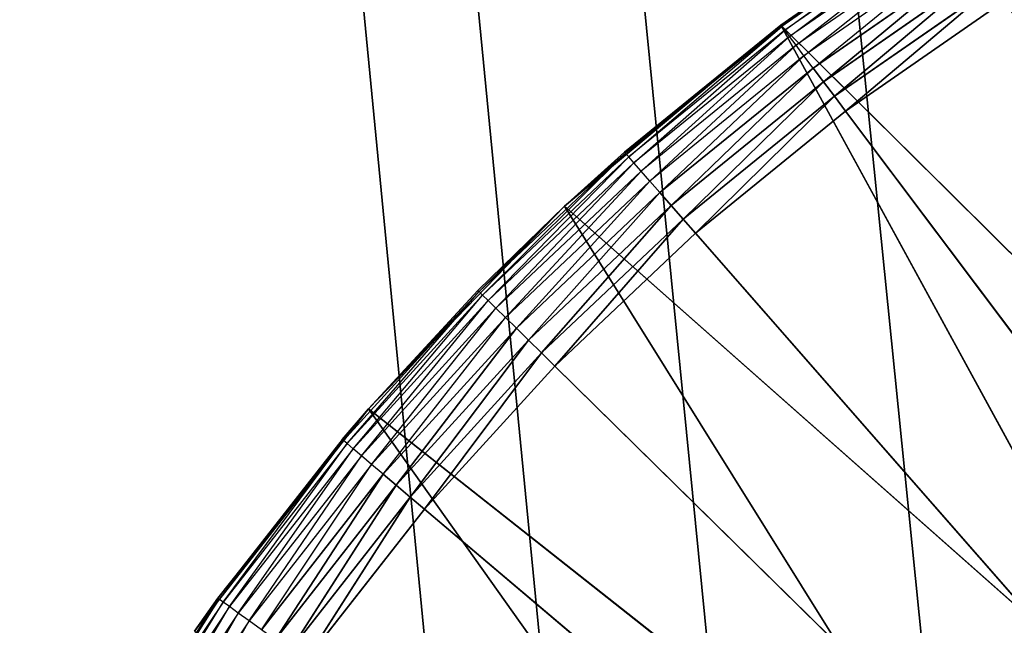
# Model space of a CAD drawing. Header units: centimetres. Extents: x 0.2 to 40.2, y 0.1 to 25.1.
# Tile 88 of 256: x 2.458 to 2.641, y 2.913 to 3.026. Entities that reach past the tile are written whole.
import ezdxf

# ---------------------------------------------------------------- set-up
doc = ezdxf.new("R2010")
doc.units = ezdxf.units.CM
doc.header["$LTSCALE"] = 2.54
doc.layers.get('0').update_dxf_attribs({"true_color": 0xff5454})

# ---------------------------------------------------------------- blocks, each defined once
blk = doc.blocks.new('P__ka _azienkowa 40cm.STL')
at = {"color": 0}
for p, q in [((2.63188, 2.84998, 2.93), (0.4, 24.925, 2.93)), ((2.63188, 2.84998, 2.93), (0.4, 24.925, 2.93)), ((2.63188, 2.84998, 3.03), (0.4, 24.925, 3.03)), ((0.4, 24.925, 3.03), (2.59689, 2.8, 3.03)), ((2.63188, 2.84998, 3.03), (0.4, 24.925, 3.03)), ((2.55532, 2.68578, 3.03), (0.4, 24.925, 3.03)), ((2.55532, 2.68578, 3.03), (0.4, 24.925, 3.03)), ((2.57111, 2.74471, 3.03), (0.4, 24.925, 3.03)), ((2.57111, 2.74471, 3.03), (0.4, 24.925, 3.03)), ((0.4, 24.925, 3.03), (2.59689, 2.8, 3.03)), ((2.59958, 3.02469, 2.83), (2.643, 3.0539, 2.83)), ((2.59958, 3.02469, 2.83), (2.643, 3.0539, 2.83)), ((2.63029, 3.04602, 2.65), (2.59958, 3.02469, 2.83)), ((2.63029, 3.04602, 2.65), (2.59958, 3.02469, 2.65)), ((2.63029, 3.04602, 2.65), (2.59958, 3.02469, 2.83)), ((2.63029, 3.04602, 2.65), (2.59976, 3.02444, 2.64653)), ((2.63045, 3.04576, 2.64653), (2.59976, 3.02444, 2.64653)), ((2.60031, 3.02372, 2.64316), (2.63045, 3.04576, 2.64653)), ((2.63094, 3.045, 2.64316), (2.60031, 3.02372, 2.64316)), ((2.60119, 3.02254, 2.64), (2.63094, 3.045, 2.64316)), ((2.63173, 3.04376, 2.64), (2.60119, 3.02254, 2.64)), ((2.60239, 3.02095, 2.63714), (2.63173, 3.04376, 2.64)), ((2.63281, 3.04208, 2.63714), (2.60239, 3.02095, 2.63714)), ((2.60387, 3.01897, 2.63468), (2.63281, 3.04208, 2.63714)), ((2.63414, 3.04, 2.63468), (2.60387, 3.01897, 2.63468)), ((2.60559, 3.01669, 2.63268), (2.63414, 3.04, 2.63468)), ((2.63568, 3.0376, 2.63268), (2.60559, 3.01669, 2.63268)), ((2.60749, 3.01417, 2.63121), (2.63568, 3.0376, 2.63268)), ((2.60749, 3.01417, 2.63121), (2.63568, 3.0376, 2.63268)), ((2.63739, 3.03494, 2.63121), (2.60749, 3.01417, 2.63121)), ((2.63739, 3.03494, 2.63121), (2.60749, 3.01417, 2.63121)), ((2.60951, 3.01147, 2.6303), (2.63739, 3.03494, 2.63121)), ((2.60951, 3.01147, 2.6303), (2.63739, 3.03494, 2.63121)), ((2.6392, 3.0321, 2.6303), (2.60951, 3.01147, 2.6303)), ((2.6392, 3.0321, 2.6303), (2.60951, 3.01147, 2.6303)), ((2.6116, 3.0087, 2.63), (2.6392, 3.0321, 2.6303)), ((2.6116, 3.0087, 2.63), (2.6392, 3.0321, 2.6303)), ((2.6116, 3.0087, 2.63), (2.64108, 3.02918, 2.63)), ((2.6116, 3.0087, 2.63), (2.64108, 3.02918, 2.63)), ((2.55945, 2.99109, 2.83), (2.59958, 3.02469, 2.83)), ((2.55945, 2.99109, 2.83), (2.59958, 3.02469, 2.83)), ((2.59958, 3.02469, 2.65), (2.57055, 3.00112, 2.65)), ((2.57055, 3.00112, 2.65), (2.59958, 3.02469, 2.83)), ((2.57055, 3.00112, 2.65), (2.59958, 3.02469, 2.83)), ((2.59958, 3.02469, 2.65), (2.57075, 3.00089, 2.64653)), ((2.59976, 3.02444, 2.64653), (2.57075, 3.00089, 2.64653)), ((2.57135, 3.00021, 2.64316), (2.59976, 3.02444, 2.64653)), ((2.60031, 3.02372, 2.64316), (2.57135, 3.00021, 2.64316)), ((2.57232, 2.9991, 2.64), (2.60031, 3.02372, 2.64316)), ((2.59958, 3.02469, 2.65), (2.59976, 3.02444, 2.64653)), ((2.59958, 3.02469, 2.65), (2.59958, 3.02469, 2.83)), ((2.59958, 3.02469, 2.65), (2.59958, 3.02469, 2.83)), ((2.70769, 2.91743, 2.83), (2.59958, 3.02469, 2.83)), ((2.59958, 3.02469, 2.83), (2.67255, 2.89102, 2.83)), ((2.59958, 3.02469, 2.83), (2.67255, 2.89102, 2.83)), ((2.70769, 2.91743, 2.83), (2.59958, 3.02469, 2.83)), ((2.60031, 3.02372, 2.64316), (2.59976, 3.02444, 2.64653)), ((2.60119, 3.02254, 2.64), (2.60031, 3.02372, 2.64316)), ((2.60119, 3.02254, 2.64), (2.57232, 2.9991, 2.64)), ((2.57364, 2.9976, 2.63714), (2.60119, 3.02254, 2.64)), ((2.60239, 3.02095, 2.63714), (2.60119, 3.02254, 2.64)), ((2.60239, 3.02095, 2.63714), (2.57364, 2.9976, 2.63714)), ((2.57526, 2.99574, 2.63468), (2.60239, 3.02095, 2.63714)), ((2.60387, 3.01897, 2.63468), (2.60239, 3.02095, 2.63714)), ((2.60387, 3.01897, 2.63468), (2.57526, 2.99574, 2.63468)), ((2.57714, 2.9936, 2.63268), (2.60387, 3.01897, 2.63468)), ((2.60559, 3.01669, 2.63268), (2.60387, 3.01897, 2.63468)), ((2.60559, 3.01669, 2.63268), (2.57714, 2.9936, 2.63268)), ((2.57922, 2.99122, 2.63121), (2.60559, 3.01669, 2.63268)), ((2.57922, 2.99122, 2.63121), (2.60559, 3.01669, 2.63268)), ((2.60749, 3.01417, 2.63121), (2.60559, 3.01669, 2.63268)), ((2.60749, 3.01417, 2.63121), (2.60559, 3.01669, 2.63268)), ((2.60749, 3.01417, 2.63121), (2.57922, 2.99122, 2.63121)), ((2.60749, 3.01417, 2.63121), (2.57922, 2.99122, 2.63121)), ((2.58144, 2.98869, 2.6303), (2.60749, 3.01417, 2.63121)), ((2.58144, 2.98869, 2.6303), (2.60749, 3.01417, 2.63121)), ((2.60951, 3.01147, 2.6303), (2.60749, 3.01417, 2.63121)), ((2.60951, 3.01147, 2.6303), (2.60749, 3.01417, 2.63121)), ((2.60951, 3.01147, 2.6303), (2.58144, 2.98869, 2.6303)), ((2.60951, 3.01147, 2.6303), (2.58144, 2.98869, 2.6303)), ((2.58373, 2.98607, 2.63), (2.60951, 3.01147, 2.6303)), ((2.58373, 2.98607, 2.63), (2.60951, 3.01147, 2.6303)), ((2.6116, 3.0087, 2.63), (2.60951, 3.01147, 2.6303)), ((2.6116, 3.0087, 2.63), (2.60951, 3.01147, 2.6303)), ((2.58373, 2.98607, 2.63), (2.6116, 3.0087, 2.63)), ((2.58373, 2.98607, 2.63), (2.6116, 3.0087, 2.63)), ((2.6116, 3.0087, 2.63), (2.9, 2.625, 2.63)), ((2.6116, 3.0087, 2.63), (2.9, 2.625, 2.63)), ((2.57075, 3.00089, 2.64653), (2.54358, 2.97523, 2.64653)), ((2.54423, 2.9746, 2.64316), (2.57075, 3.00089, 2.64653)), ((2.57135, 3.00021, 2.64316), (2.54423, 2.9746, 2.64316)), ((2.54528, 2.97357, 2.64), (2.57135, 3.00021, 2.64316)), ((2.57055, 3.00112, 2.65), (2.55945, 2.99109, 2.83)), ((2.57055, 3.00112, 2.65), (2.55945, 2.99109, 2.83)), ((2.57055, 3.00112, 2.65), (2.55945, 2.99109, 2.65)), ((2.55945, 2.99109, 2.65), (2.57075, 3.00089, 2.64653)), ((2.57055, 3.00112, 2.65), (2.57075, 3.00089, 2.64653)), ((2.57135, 3.00021, 2.64316), (2.57075, 3.00089, 2.64653)), ((2.57232, 2.9991, 2.64), (2.57135, 3.00021, 2.64316)), ((2.57232, 2.9991, 2.64), (2.54528, 2.97357, 2.64)), ((2.5467, 2.97217, 2.63714), (2.57232, 2.9991, 2.64)), ((2.57364, 2.9976, 2.63714), (2.57232, 2.9991, 2.64)), ((2.57364, 2.9976, 2.63714), (2.5467, 2.97217, 2.63714)), ((2.54846, 2.97044, 2.63468), (2.57364, 2.9976, 2.63714)), ((2.57526, 2.99574, 2.63468), (2.57364, 2.9976, 2.63714)), ((2.57526, 2.99574, 2.63468), (2.54846, 2.97044, 2.63468)), ((2.5505, 2.96844, 2.63268), (2.57526, 2.99574, 2.63468)), ((2.57714, 2.9936, 2.63268), (2.57526, 2.99574, 2.63468)), ((2.57714, 2.9936, 2.63268), (2.5505, 2.96844, 2.63268)), ((2.55275, 2.96622, 2.63121), (2.57714, 2.9936, 2.63268)), ((2.55275, 2.96622, 2.63121), (2.57714, 2.9936, 2.63268)), ((2.57922, 2.99122, 2.63121), (2.57714, 2.9936, 2.63268)), ((2.57922, 2.99122, 2.63121), (2.57714, 2.9936, 2.63268)), ((2.52305, 2.95349, 2.83), (2.55945, 2.99109, 2.83)), ((2.52305, 2.95349, 2.83), (2.55945, 2.99109, 2.83)), ((2.55945, 2.99109, 2.83), (2.54337, 2.97545, 2.65)), ((2.55945, 2.99109, 2.83), (2.54337, 2.97545, 2.65)), ((2.55945, 2.99109, 2.65), (2.54337, 2.97545, 2.65)), ((2.54358, 2.97523, 2.64653), (2.55945, 2.99109, 2.65)), ((2.57922, 2.99122, 2.63121), (2.55275, 2.96622, 2.63121)), ((2.57922, 2.99122, 2.63121), (2.55275, 2.96622, 2.63121)), ((2.55515, 2.96386, 2.6303), (2.57922, 2.99122, 2.63121)), ((2.55515, 2.96386, 2.6303), (2.57922, 2.99122, 2.63121)), ((2.55945, 2.99109, 2.83), (2.55945, 2.99109, 2.65)), ((2.55945, 2.99109, 2.83), (2.55945, 2.99109, 2.65)), ((2.55945, 2.99109, 2.83), (2.67255, 2.89102, 2.83)), ((2.55945, 2.99109, 2.83), (2.67255, 2.89102, 2.83)), ((2.55945, 2.99109, 2.83), (2.64101, 2.86042, 2.83)), ((2.55945, 2.99109, 2.83), (2.64101, 2.86042, 2.83)), ((2.58144, 2.98869, 2.6303), (2.57922, 2.99122, 2.63121)), ((2.58144, 2.98869, 2.6303), (2.57922, 2.99122, 2.63121)), ((2.58144, 2.98869, 2.6303), (2.55515, 2.96386, 2.6303)), ((2.58144, 2.98869, 2.6303), (2.55515, 2.96386, 2.6303)), ((2.55763, 2.96143, 2.63), (2.58144, 2.98869, 2.6303)), ((2.55763, 2.96143, 2.63), (2.58144, 2.98869, 2.6303)), ((2.58373, 2.98607, 2.63), (2.58144, 2.98869, 2.6303)), ((2.58373, 2.98607, 2.63), (2.58144, 2.98869, 2.6303)), ((2.55763, 2.96143, 2.63), (2.58373, 2.98607, 2.63)), ((2.55763, 2.96143, 2.63), (2.58373, 2.98607, 2.63)), ((2.58373, 2.98607, 2.63), (2.9, 2.625, 2.63)), ((2.58373, 2.98607, 2.63), (2.9, 2.625, 2.63)), ((2.54358, 2.97523, 2.64653), (2.51841, 2.94762, 2.64653)), ((2.5191, 2.94704, 2.64316), (2.54358, 2.97523, 2.64653)), ((2.54423, 2.9746, 2.64316), (2.5191, 2.94704, 2.64316)), ((2.52022, 2.94609, 2.64), (2.54423, 2.9746, 2.64316)), ((2.52305, 2.95349, 2.83), (2.54337, 2.97545, 2.65)), ((2.54337, 2.97545, 2.65), (2.52305, 2.95349, 2.65)), ((2.52305, 2.95349, 2.83), (2.54337, 2.97545, 2.65)), ((2.52305, 2.95349, 2.65), (2.54358, 2.97523, 2.64653)), ((2.54337, 2.97545, 2.65), (2.54358, 2.97523, 2.64653)), ((2.54423, 2.9746, 2.64316), (2.54358, 2.97523, 2.64653)), ((2.54528, 2.97357, 2.64), (2.54423, 2.9746, 2.64316)), ((2.54528, 2.97357, 2.64), (2.52022, 2.94609, 2.64)), ((2.52175, 2.94479, 2.63714), (2.54528, 2.97357, 2.64)), ((2.5467, 2.97217, 2.63714), (2.54528, 2.97357, 2.64)), ((2.5467, 2.97217, 2.63714), (2.52175, 2.94479, 2.63714)), ((2.52363, 2.9432, 2.63468), (2.5467, 2.97217, 2.63714)), ((2.54846, 2.97044, 2.63468), (2.5467, 2.97217, 2.63714)), ((2.54846, 2.97044, 2.63468), (2.52363, 2.9432, 2.63468)), ((2.52581, 2.94136, 2.63268), (2.54846, 2.97044, 2.63468)), ((2.5505, 2.96844, 2.63268), (2.54846, 2.97044, 2.63468)), ((2.5505, 2.96844, 2.63268), (2.52581, 2.94136, 2.63268)), ((2.52822, 2.93932, 2.63121), (2.5505, 2.96844, 2.63268)), ((2.52822, 2.93932, 2.63121), (2.5505, 2.96844, 2.63268)), ((2.55275, 2.96622, 2.63121), (2.5505, 2.96844, 2.63268)), ((2.55275, 2.96622, 2.63121), (2.5505, 2.96844, 2.63268)), ((2.55275, 2.96622, 2.63121), (2.52822, 2.93932, 2.63121)), ((2.55275, 2.96622, 2.63121), (2.52822, 2.93932, 2.63121)), ((2.5308, 2.93714, 2.6303), (2.55275, 2.96622, 2.63121)), ((2.5308, 2.93714, 2.6303), (2.55275, 2.96622, 2.63121)), ((2.55515, 2.96386, 2.6303), (2.55275, 2.96622, 2.63121)), ((2.55515, 2.96386, 2.6303), (2.55275, 2.96622, 2.63121)), ((2.55515, 2.96386, 2.6303), (2.5308, 2.93714, 2.6303)), ((2.55515, 2.96386, 2.6303), (2.5308, 2.93714, 2.6303)), ((2.53345, 2.9349, 2.63), (2.55515, 2.96386, 2.6303)), ((2.53345, 2.9349, 2.63), (2.55515, 2.96386, 2.6303)), ((2.55763, 2.96143, 2.63), (2.55515, 2.96386, 2.6303)), ((2.55763, 2.96143, 2.63), (2.55515, 2.96386, 2.6303)), ((2.53345, 2.9349, 2.63), (2.55763, 2.96143, 2.63)), ((2.53345, 2.9349, 2.63), (2.55763, 2.96143, 2.63)), ((2.9, 2.625, 2.63), (2.55763, 2.96143, 2.63)), ((2.9, 2.625, 2.63), (2.55763, 2.96143, 2.63)), ((2.49077, 2.91229, 2.83), (2.52305, 2.95349, 2.83)), ((2.49077, 2.91229, 2.83), (2.52305, 2.95349, 2.83)), ((2.49512, 2.91838, 2.65), (2.52305, 2.95349, 2.83)), ((2.49512, 2.91838, 2.65), (2.52305, 2.95349, 2.83)), ((2.52305, 2.95349, 2.65), (2.51817, 2.94782, 2.65)), ((2.51817, 2.94782, 2.65), (2.52305, 2.95349, 2.83)), ((2.51817, 2.94782, 2.65), (2.52305, 2.95349, 2.83)), ((2.52305, 2.95349, 2.65), (2.51841, 2.94762, 2.64653)), ((2.52305, 2.95349, 2.65), (2.52305, 2.95349, 2.83)), ((2.52305, 2.95349, 2.65), (2.52305, 2.95349, 2.83)), ((2.52305, 2.95349, 2.83), (2.64101, 2.86042, 2.83)), ((2.52305, 2.95349, 2.83), (2.64101, 2.86042, 2.83)), ((2.52305, 2.95349, 2.83), (2.61354, 2.8261, 2.83)), ((2.52305, 2.95349, 2.83), (2.61354, 2.8261, 2.83)), ((2.51817, 2.94782, 2.65), (2.49512, 2.91838, 2.65)), ((2.51817, 2.94782, 2.65), (2.49536, 2.9182, 2.64653)), ((2.51841, 2.94762, 2.64653), (2.49536, 2.9182, 2.64653)), ((2.49609, 2.91767, 2.64316), (2.51841, 2.94762, 2.64653)), ((2.5191, 2.94704, 2.64316), (2.49609, 2.91767, 2.64316)), ((2.49729, 2.91681, 2.64), (2.5191, 2.94704, 2.64316)), ((2.51817, 2.94782, 2.65), (2.51841, 2.94762, 2.64653)), ((2.5191, 2.94704, 2.64316), (2.51841, 2.94762, 2.64653)), ((2.52022, 2.94609, 2.64), (2.5191, 2.94704, 2.64316)), ((2.52022, 2.94609, 2.64), (2.49729, 2.91681, 2.64)), ((2.49891, 2.91563, 2.63714), (2.52022, 2.94609, 2.64)), ((2.52175, 2.94479, 2.63714), (2.52022, 2.94609, 2.64)), ((2.52175, 2.94479, 2.63714), (2.49891, 2.91563, 2.63714)), ((2.5009, 2.91419, 2.63468), (2.52175, 2.94479, 2.63714)), ((2.52363, 2.9432, 2.63468), (2.52175, 2.94479, 2.63714)), ((2.52363, 2.9432, 2.63468), (2.5009, 2.91419, 2.63468)), ((2.50322, 2.91251, 2.63268), (2.52363, 2.9432, 2.63468)), ((2.52581, 2.94136, 2.63268), (2.52363, 2.9432, 2.63468)), ((2.52581, 2.94136, 2.63268), (2.50322, 2.91251, 2.63268)), ((2.50577, 2.91066, 2.63121), (2.52581, 2.94136, 2.63268)), ((2.50577, 2.91066, 2.63121), (2.52581, 2.94136, 2.63268)), ((2.52822, 2.93932, 2.63121), (2.52581, 2.94136, 2.63268)), ((2.52822, 2.93932, 2.63121), (2.52581, 2.94136, 2.63268)), ((2.52822, 2.93932, 2.63121), (2.50577, 2.91066, 2.63121)), ((2.52822, 2.93932, 2.63121), (2.50577, 2.91066, 2.63121)), ((2.5085, 2.90868, 2.6303), (2.52822, 2.93932, 2.63121)), ((2.5085, 2.90868, 2.6303), (2.52822, 2.93932, 2.63121)), ((2.5308, 2.93714, 2.6303), (2.52822, 2.93932, 2.63121)), ((2.5308, 2.93714, 2.6303), (2.52822, 2.93932, 2.63121)), ((2.5308, 2.93714, 2.6303), (2.5085, 2.90868, 2.6303)), ((2.5308, 2.93714, 2.6303), (2.5085, 2.90868, 2.6303)), ((2.51131, 2.90664, 2.63), (2.5308, 2.93714, 2.6303)), ((2.51131, 2.90664, 2.63), (2.5308, 2.93714, 2.6303)), ((2.53345, 2.9349, 2.63), (2.5308, 2.93714, 2.6303)), ((2.53345, 2.9349, 2.63), (2.5308, 2.93714, 2.6303)), ((2.51131, 2.90664, 2.63), (2.53345, 2.9349, 2.63)), ((2.51131, 2.90664, 2.63), (2.53345, 2.9349, 2.63)), ((2.53345, 2.9349, 2.63), (2.9, 2.625, 2.63)), ((2.53345, 2.9349, 2.63), (2.9, 2.625, 2.63)), ((2.47433, 2.8873, 2.65), (2.49536, 2.9182, 2.64653)), ((2.49536, 2.9182, 2.64653), (2.47458, 2.88714, 2.64653)), ((2.47535, 2.88667, 2.64316), (2.49536, 2.9182, 2.64653)), ((2.49512, 2.91838, 2.65), (2.49077, 2.91229, 2.83)), ((2.49512, 2.91838, 2.65), (2.49077, 2.91229, 2.65)), ((2.49512, 2.91838, 2.65), (2.49077, 2.91229, 2.83)), ((2.49077, 2.91229, 2.65), (2.49536, 2.9182, 2.64653)), ((2.49512, 2.91838, 2.65), (2.49536, 2.9182, 2.64653)), ((2.49609, 2.91767, 2.64316), (2.49536, 2.9182, 2.64653)), ((2.49609, 2.91767, 2.64316), (2.47535, 2.88667, 2.64316)), ((2.47661, 2.8859, 2.64), (2.49609, 2.91767, 2.64316)), ((2.49729, 2.91681, 2.64), (2.47661, 2.8859, 2.64)), ((2.47831, 2.88485, 2.63714), (2.49729, 2.91681, 2.64)), ((2.49729, 2.91681, 2.64), (2.49609, 2.91767, 2.64316)), ((2.49891, 2.91563, 2.63714), (2.49729, 2.91681, 2.64)), ((2.49891, 2.91563, 2.63714), (2.47831, 2.88485, 2.63714)), ((2.48041, 2.88355, 2.63468), (2.49891, 2.91563, 2.63714)), ((2.5009, 2.91419, 2.63468), (2.48041, 2.88355, 2.63468)), ((2.48284, 2.88206, 2.63268), (2.5009, 2.91419, 2.63468)), ((2.5009, 2.91419, 2.63468), (2.49891, 2.91563, 2.63714)), ((2.50322, 2.91251, 2.63268), (2.5009, 2.91419, 2.63468))]:
    blk.add_line(p, q, dxfattribs=at)
mesh = blk.add_polyface(dxfattribs=at)
corners = [(40, 24.925, 2.93), (3.12497, 2.89312, 2.93), (0.4, 24.925, 2.93)]
mesh.append_faces([[corners[k] for k in face] for face in [(0, 1, 2)]], dxfattribs={"color": 0})
mesh = blk.add_polyface(dxfattribs=at)
corners = [(3.12497, 2.89312, 2.93), (3.075, 2.92811, 2.93), (0.4, 24.925, 2.93)]
mesh.append_faces([[corners[k] for k in face] for face in [(0, 1, 2)]], dxfattribs={"color": 0})
mesh = blk.add_polyface(dxfattribs=at)
corners = [(3.075, 2.92811, 2.93), (3.01971, 2.95389, 2.93), (0.4, 24.925, 2.93)]
mesh.append_faces([[corners[k] for k in face] for face in [(0, 1, 2)]], dxfattribs={"color": 0})
mesh = blk.add_polyface(dxfattribs=at)
corners = [(3.01971, 2.95389, 2.93), (2.96078, 2.96968, 2.93), (0.4, 24.925, 2.93)]
mesh.append_faces([[corners[k] for k in face] for face in [(0, 1, 2)]], dxfattribs={"color": 0})
mesh = blk.add_polyface(dxfattribs=at)
corners = [(2.96078, 2.96968, 2.93), (2.9, 2.975, 2.93), (0.4, 24.925, 2.93)]
mesh.append_faces([[corners[k] for k in face] for face in [(0, 1, 2)]], dxfattribs={"color": 0})
mesh = blk.add_polyface(dxfattribs=at)
corners = [(2.9, 2.975, 2.93), (2.83922, 2.96968, 2.93), (0.4, 24.925, 2.93)]
mesh.append_faces([[corners[k] for k in face] for face in [(0, 1, 2)]], dxfattribs={"color": 0})
mesh = blk.add_polyface(dxfattribs=at)
corners = [(2.83922, 2.96968, 2.93), (2.78029, 2.95389, 2.93), (0.4, 24.925, 2.93)]
mesh.append_faces([[corners[k] for k in face] for face in [(0, 1, 2)]], dxfattribs={"color": 0})
mesh = blk.add_polyface(dxfattribs=at)
corners = [(2.78029, 2.95389, 2.93), (2.725, 2.92811, 2.93), (0.4, 24.925, 2.93)]
mesh.append_faces([[corners[k] for k in face] for face in [(0, 1, 2)]], dxfattribs={"color": 0})
mesh = blk.add_polyface(dxfattribs=at)
corners = [(2.725, 2.92811, 2.93), (2.67502, 2.89312, 2.93), (0.4, 24.925, 2.93)]
mesh.append_faces([[corners[k] for k in face] for face in [(0, 1, 2)]], dxfattribs={"color": 0})
mesh = blk.add_polyface(dxfattribs=at)
corners = [(2.67502, 2.89312, 2.93), (2.63188, 2.84998, 2.93), (0.4, 24.925, 2.93)]
mesh.append_faces([[corners[k] for k in face] for face in [(0, 1, 2)]], dxfattribs={"color": 0})
mesh = blk.add_polyface(dxfattribs=at)
corners = [(2.63188, 2.84998, 2.93), (0.4, 0.325, 2.93), (0.4, 24.925, 2.93)]
mesh.append_faces([[corners[k] for k in face] for face in [(0, 1, 2)]], dxfattribs={"color": 0})
mesh = blk.add_polyface(dxfattribs=at)
corners = [(2.95999, 2.96982, 3.03), (0.4, 24.925, 3.03), (2.9, 2.975, 3.03)]
mesh.append_faces([[corners[k] for k in face] for face in [(0, 1, 2)]], dxfattribs={"color": 0})
mesh = blk.add_polyface(dxfattribs=at)
corners = [(3.01971, 2.95389, 3.03), (0.4, 24.925, 3.03), (2.95999, 2.96982, 3.03)]
mesh.append_faces([[corners[k] for k in face] for face in [(0, 1, 2)]], dxfattribs={"color": 0})
mesh = blk.add_polyface(dxfattribs=at)
corners = [(40, 24.925, 3.03), (0.4, 24.925, 3.03), (3.01971, 2.95389, 3.03)]
mesh.append_faces([[corners[k] for k in face] for face in [(0, 1, 2)]], dxfattribs={"color": 0})
mesh = blk.add_polyface(dxfattribs=at)
corners = [(2.78029, 2.95389, 3.03), (0.4, 24.925, 3.03), (2.725, 2.92811, 3.03)]
mesh.append_faces([[corners[k] for k in face] for face in [(0, 1, 2)]], dxfattribs={"color": 0})
mesh = blk.add_polyface(dxfattribs=at)
corners = [(2.83922, 2.96968, 3.03), (0.4, 24.925, 3.03), (2.78029, 2.95389, 3.03)]
mesh.append_faces([[corners[k] for k in face] for face in [(0, 1, 2)]], dxfattribs={"color": 0})
mesh = blk.add_polyface(dxfattribs=at)
corners = [(2.9, 2.975, 3.03), (0.4, 24.925, 3.03), (2.83922, 2.96968, 3.03)]
mesh.append_faces([[corners[k] for k in face] for face in [(0, 1, 2)]], dxfattribs={"color": 0})
mesh = blk.add_polyface(dxfattribs=at)
corners = [(2.63188, 2.84998, 3.03), (0.4, 24.925, 3.03), (2.59689, 2.8, 3.03)]
mesh.append_faces([[corners[k] for k in face] for face in [(0, 1, 2)]], dxfattribs={"color": 0})
mesh = blk.add_polyface(dxfattribs=at)
corners = [(2.67502, 2.89312, 3.03), (0.4, 24.925, 3.03), (2.63188, 2.84998, 3.03)]
mesh.append_faces([[corners[k] for k in face] for face in [(0, 1, 2)]], dxfattribs={"color": 0})
mesh = blk.add_polyface(dxfattribs=at)
corners = [(2.725, 2.92811, 3.03), (0.4, 24.925, 3.03), (2.67502, 2.89312, 3.03)]
mesh.append_faces([[corners[k] for k in face] for face in [(0, 1, 2)]], dxfattribs={"color": 0})
mesh = blk.add_polyface(dxfattribs=at)
corners = [(2.55532, 2.68578, 3.03), (0.4, 24.925, 3.03), (0.4, 0.325, 3.03)]
mesh.append_faces([[corners[k] for k in face] for face in [(0, 1, 2)]], dxfattribs={"color": 0})
mesh = blk.add_polyface(dxfattribs=at)
corners = [(2.57111, 2.74471, 3.03), (0.4, 24.925, 3.03), (2.55532, 2.68578, 3.03)]
mesh.append_faces([[corners[k] for k in face] for face in [(0, 1, 2)]], dxfattribs={"color": 0})
mesh = blk.add_polyface(dxfattribs=at)
corners = [(2.59689, 2.8, 3.03), (0.4, 24.925, 3.03), (2.57111, 2.74471, 3.03)]
mesh.append_faces([[corners[k] for k in face] for face in [(0, 1, 2)]], dxfattribs={"color": 0})
mesh = blk.add_polyface(dxfattribs=at)
corners = [(40, 8.125, 11.93), (0.4, 8.125, 11.93), (40, 0.325, 11.93)]
mesh.append_faces([[corners[k] for k in face] for face in [(0, 1, 2)]], dxfattribs={"color": 0})
mesh = blk.add_polyface(dxfattribs=at)
corners = [(40, 0.325, 11.93), (0.4, 8.125, 11.93), (0.4, 0.325, 11.93)]
mesh.append_faces([[corners[k] for k in face] for face in [(0, 1, 2)]], dxfattribs={"color": 0})
mesh = blk.add_polyface(dxfattribs=at)
corners = [(40, 0.325, 11.83), (0.4, 0.325, 11.83), (0.4, 8.125, 11.83)]
mesh.append_faces([[corners[k] for k in face] for face in [(0, 1, 2)]], dxfattribs={"color": 0})
mesh = blk.add_polyface(dxfattribs=at)
corners = [(40, 0.325, 11.83), (0.4, 8.125, 11.83), (40, 8.125, 11.83)]
mesh.append_faces([[corners[k] for k in face] for face in [(0, 1, 2)]], dxfattribs={"color": 0})
mesh = blk.add_polyface(dxfattribs=at)
corners = [(2.643, 3.0539, 2.83), (2.63029, 3.04602, 2.65), (2.59958, 3.02469, 2.83)]
mesh.append_faces([[corners[k] for k in face] for face in [(0, 1, 2)]], dxfattribs={"color": 0})
mesh = blk.add_polyface(dxfattribs=at)
corners = [(2.70769, 2.91743, 2.83), (2.643, 3.0539, 2.83), (2.59958, 3.02469, 2.83)]
mesh.append_faces([[corners[k] for k in face] for face in [(0, 1, 2)]], dxfattribs={"color": 0})
mesh = blk.add_polyface(dxfattribs=at)
corners = [(2.59958, 3.02469, 2.83), (2.63029, 3.04602, 2.65), (2.59958, 3.02469, 2.65)]
mesh.append_faces([[corners[k] for k in face] for face in [(0, 1, 2)]], dxfattribs={"color": 0})
mesh = blk.add_polyface(dxfattribs=at)
corners = [(2.63568, 3.0376, 2.63268), (2.60749, 3.01417, 2.63121), (2.60559, 3.01669, 2.63268)]
mesh.append_faces([[corners[k] for k in face] for face in [(0, 1, 2)]], dxfattribs={"color": 0})
mesh = blk.add_polyface(dxfattribs=at)
corners = [(2.63739, 3.03494, 2.63121), (2.60749, 3.01417, 2.63121), (2.63568, 3.0376, 2.63268)]
mesh.append_faces([[corners[k] for k in face] for face in [(0, 1, 2)]], dxfattribs={"color": 0})
mesh = blk.add_polyface(dxfattribs=at)
corners = [(2.63739, 3.03494, 2.63121), (2.60951, 3.01147, 2.6303), (2.60749, 3.01417, 2.63121)]
mesh.append_faces([[corners[k] for k in face] for face in [(0, 1, 2)]], dxfattribs={"color": 0})
mesh = blk.add_polyface(dxfattribs=at)
corners = [(2.6392, 3.0321, 2.6303), (2.60951, 3.01147, 2.6303), (2.63739, 3.03494, 2.63121)]
mesh.append_faces([[corners[k] for k in face] for face in [(0, 1, 2)]], dxfattribs={"color": 0})
mesh = blk.add_polyface(dxfattribs=at)
corners = [(2.6392, 3.0321, 2.6303), (2.6116, 3.0087, 2.63), (2.60951, 3.01147, 2.6303)]
mesh.append_faces([[corners[k] for k in face] for face in [(0, 1, 2)]], dxfattribs={"color": 0})
mesh = blk.add_polyface(dxfattribs=at)
corners = [(2.64108, 3.02918, 2.63), (2.6116, 3.0087, 2.63), (2.6392, 3.0321, 2.6303)]
mesh.append_faces([[corners[k] for k in face] for face in [(0, 1, 2)]], dxfattribs={"color": 0})
mesh = blk.add_polyface(dxfattribs=at)
corners = [(2.9, 2.625, 2.63), (2.6116, 3.0087, 2.63), (2.64108, 3.02918, 2.63)]
mesh.append_faces([[corners[k] for k in face] for face in [(0, 1, 2)]], dxfattribs={"color": 0})
mesh = blk.add_polyface(dxfattribs=at)
corners = [(2.59958, 3.02469, 2.83), (2.57055, 3.00112, 2.65), (2.55945, 2.99109, 2.83)]
mesh.append_faces([[corners[k] for k in face] for face in [(0, 1, 2)]], dxfattribs={"color": 0})
mesh = blk.add_polyface(dxfattribs=at)
corners = [(2.67255, 2.89102, 2.83), (2.59958, 3.02469, 2.83), (2.55945, 2.99109, 2.83)]
mesh.append_faces([[corners[k] for k in face] for face in [(0, 1, 2)]], dxfattribs={"color": 0})
mesh = blk.add_polyface(dxfattribs=at)
corners = [(2.59958, 3.02469, 2.83), (2.59958, 3.02469, 2.65), (2.57055, 3.00112, 2.65)]
mesh.append_faces([[corners[k] for k in face] for face in [(0, 1, 2)]], dxfattribs={"color": 0})
mesh = blk.add_polyface(dxfattribs=at)
corners = [(2.70769, 2.91743, 2.83), (2.59958, 3.02469, 2.83), (2.67255, 2.89102, 2.83)]
mesh.append_faces([[corners[k] for k in face] for face in [(0, 1, 2)]], dxfattribs={"color": 0})
mesh = blk.add_polyface(dxfattribs=at)
corners = [(2.60559, 3.01669, 2.63268), (2.57922, 2.99122, 2.63121), (2.57714, 2.9936, 2.63268)]
mesh.append_faces([[corners[k] for k in face] for face in [(0, 1, 2)]], dxfattribs={"color": 0})
mesh = blk.add_polyface(dxfattribs=at)
corners = [(2.60749, 3.01417, 2.63121), (2.57922, 2.99122, 2.63121), (2.60559, 3.01669, 2.63268)]
mesh.append_faces([[corners[k] for k in face] for face in [(0, 1, 2)]], dxfattribs={"color": 0})
mesh = blk.add_polyface(dxfattribs=at)
corners = [(2.60749, 3.01417, 2.63121), (2.58144, 2.98869, 2.6303), (2.57922, 2.99122, 2.63121)]
mesh.append_faces([[corners[k] for k in face] for face in [(0, 1, 2)]], dxfattribs={"color": 0})
mesh = blk.add_polyface(dxfattribs=at)
corners = [(2.60951, 3.01147, 2.6303), (2.58144, 2.98869, 2.6303), (2.60749, 3.01417, 2.63121)]
mesh.append_faces([[corners[k] for k in face] for face in [(0, 1, 2)]], dxfattribs={"color": 0})
mesh = blk.add_polyface(dxfattribs=at)
corners = [(2.60951, 3.01147, 2.6303), (2.58373, 2.98607, 2.63), (2.58144, 2.98869, 2.6303)]
mesh.append_faces([[corners[k] for k in face] for face in [(0, 1, 2)]], dxfattribs={"color": 0})
mesh = blk.add_polyface(dxfattribs=at)
corners = [(2.6116, 3.0087, 2.63), (2.58373, 2.98607, 2.63), (2.60951, 3.01147, 2.6303)]
mesh.append_faces([[corners[k] for k in face] for face in [(0, 1, 2)]], dxfattribs={"color": 0})
mesh = blk.add_polyface(dxfattribs=at)
corners = [(2.9, 2.625, 2.63), (2.58373, 2.98607, 2.63), (2.6116, 3.0087, 2.63)]
mesh.append_faces([[corners[k] for k in face] for face in [(0, 1, 2)]], dxfattribs={"color": 0})
mesh = blk.add_polyface(dxfattribs=at)
corners = [(2.55945, 2.99109, 2.83), (2.57055, 3.00112, 2.65), (2.55945, 2.99109, 2.65)]
mesh.append_faces([[corners[k] for k in face] for face in [(0, 1, 2)]], dxfattribs={"color": 0})
mesh = blk.add_polyface(dxfattribs=at)
corners = [(2.57714, 2.9936, 2.63268), (2.55275, 2.96622, 2.63121), (2.5505, 2.96844, 2.63268)]
mesh.append_faces([[corners[k] for k in face] for face in [(0, 1, 2)]], dxfattribs={"color": 0})
mesh = blk.add_polyface(dxfattribs=at)
corners = [(2.57922, 2.99122, 2.63121), (2.55275, 2.96622, 2.63121), (2.57714, 2.9936, 2.63268)]
mesh.append_faces([[corners[k] for k in face] for face in [(0, 1, 2)]], dxfattribs={"color": 0})
mesh = blk.add_polyface(dxfattribs=at)
corners = [(2.55945, 2.99109, 2.83), (2.54337, 2.97545, 2.65), (2.52305, 2.95349, 2.83)]
mesh.append_faces([[corners[k] for k in face] for face in [(0, 1, 2)]], dxfattribs={"color": 0})
mesh = blk.add_polyface(dxfattribs=at)
corners = [(2.64101, 2.86042, 2.83), (2.55945, 2.99109, 2.83), (2.52305, 2.95349, 2.83)]
mesh.append_faces([[corners[k] for k in face] for face in [(0, 1, 2)]], dxfattribs={"color": 0})
mesh = blk.add_polyface(dxfattribs=at)
corners = [(2.55945, 2.99109, 2.83), (2.55945, 2.99109, 2.65), (2.54337, 2.97545, 2.65)]
mesh.append_faces([[corners[k] for k in face] for face in [(0, 1, 2)]], dxfattribs={"color": 0})
mesh = blk.add_polyface(dxfattribs=at)
corners = [(2.57922, 2.99122, 2.63121), (2.55515, 2.96386, 2.6303), (2.55275, 2.96622, 2.63121)]
mesh.append_faces([[corners[k] for k in face] for face in [(0, 1, 2)]], dxfattribs={"color": 0})
mesh = blk.add_polyface(dxfattribs=at)
corners = [(2.58144, 2.98869, 2.6303), (2.55515, 2.96386, 2.6303), (2.57922, 2.99122, 2.63121)]
mesh.append_faces([[corners[k] for k in face] for face in [(0, 1, 2)]], dxfattribs={"color": 0})
mesh = blk.add_polyface(dxfattribs=at)
corners = [(2.67255, 2.89102, 2.83), (2.55945, 2.99109, 2.83), (2.64101, 2.86042, 2.83)]
mesh.append_faces([[corners[k] for k in face] for face in [(0, 1, 2)]], dxfattribs={"color": 0})
mesh = blk.add_polyface(dxfattribs=at)
corners = [(2.58144, 2.98869, 2.6303), (2.55763, 2.96143, 2.63), (2.55515, 2.96386, 2.6303)]
mesh.append_faces([[corners[k] for k in face] for face in [(0, 1, 2)]], dxfattribs={"color": 0})
mesh = blk.add_polyface(dxfattribs=at)
corners = [(2.58373, 2.98607, 2.63), (2.55763, 2.96143, 2.63), (2.58144, 2.98869, 2.6303)]
mesh.append_faces([[corners[k] for k in face] for face in [(0, 1, 2)]], dxfattribs={"color": 0})
mesh = blk.add_polyface(dxfattribs=at)
corners = [(2.9, 2.625, 2.63), (2.55763, 2.96143, 2.63), (2.58373, 2.98607, 2.63)]
mesh.append_faces([[corners[k] for k in face] for face in [(0, 1, 2)]], dxfattribs={"color": 0})
mesh = blk.add_polyface(dxfattribs=at)
corners = [(2.54337, 2.97545, 2.65), (2.52305, 2.95349, 2.65), (2.52305, 2.95349, 2.83)]
mesh.append_faces([[corners[k] for k in face] for face in [(0, 1, 2)]], dxfattribs={"color": 0})
mesh = blk.add_polyface(dxfattribs=at)
corners = [(2.5505, 2.96844, 2.63268), (2.52822, 2.93932, 2.63121), (2.52581, 2.94136, 2.63268)]
mesh.append_faces([[corners[k] for k in face] for face in [(0, 1, 2)]], dxfattribs={"color": 0})
mesh = blk.add_polyface(dxfattribs=at)
corners = [(2.55275, 2.96622, 2.63121), (2.52822, 2.93932, 2.63121), (2.5505, 2.96844, 2.63268)]
mesh.append_faces([[corners[k] for k in face] for face in [(0, 1, 2)]], dxfattribs={"color": 0})
mesh = blk.add_polyface(dxfattribs=at)
corners = [(2.55275, 2.96622, 2.63121), (2.5308, 2.93714, 2.6303), (2.52822, 2.93932, 2.63121)]
mesh.append_faces([[corners[k] for k in face] for face in [(0, 1, 2)]], dxfattribs={"color": 0})
mesh = blk.add_polyface(dxfattribs=at)
corners = [(2.55515, 2.96386, 2.6303), (2.5308, 2.93714, 2.6303), (2.55275, 2.96622, 2.63121)]
mesh.append_faces([[corners[k] for k in face] for face in [(0, 1, 2)]], dxfattribs={"color": 0})
mesh = blk.add_polyface(dxfattribs=at)
corners = [(2.55515, 2.96386, 2.6303), (2.53345, 2.9349, 2.63), (2.5308, 2.93714, 2.6303)]
mesh.append_faces([[corners[k] for k in face] for face in [(0, 1, 2)]], dxfattribs={"color": 0})
mesh = blk.add_polyface(dxfattribs=at)
corners = [(2.55763, 2.96143, 2.63), (2.53345, 2.9349, 2.63), (2.55515, 2.96386, 2.6303)]
mesh.append_faces([[corners[k] for k in face] for face in [(0, 1, 2)]], dxfattribs={"color": 0})
mesh = blk.add_polyface(dxfattribs=at)
corners = [(2.9, 2.625, 2.63), (2.53345, 2.9349, 2.63), (2.55763, 2.96143, 2.63)]
mesh.append_faces([[corners[k] for k in face] for face in [(0, 1, 2)]], dxfattribs={"color": 0})
mesh = blk.add_polyface(dxfattribs=at)
corners = [(2.52305, 2.95349, 2.83), (2.49512, 2.91838, 2.65), (2.49077, 2.91229, 2.83)]
mesh.append_faces([[corners[k] for k in face] for face in [(0, 1, 2)]], dxfattribs={"color": 0})
mesh = blk.add_polyface(dxfattribs=at)
corners = [(2.61354, 2.8261, 2.83), (2.52305, 2.95349, 2.83), (2.49077, 2.91229, 2.83)]
mesh.append_faces([[corners[k] for k in face] for face in [(0, 1, 2)]], dxfattribs={"color": 0})
mesh = blk.add_polyface(dxfattribs=at)
corners = [(2.52305, 2.95349, 2.83), (2.51817, 2.94782, 2.65), (2.49512, 2.91838, 2.65)]
mesh.append_faces([[corners[k] for k in face] for face in [(0, 1, 2)]], dxfattribs={"color": 0})
mesh = blk.add_polyface(dxfattribs=at)
corners = [(2.52305, 2.95349, 2.65), (2.51817, 2.94782, 2.65), (2.52305, 2.95349, 2.83)]
mesh.append_faces([[corners[k] for k in face] for face in [(0, 1, 2)]], dxfattribs={"color": 0})
mesh = blk.add_polyface(dxfattribs=at)
corners = [(2.64101, 2.86042, 2.83), (2.52305, 2.95349, 2.83), (2.61354, 2.8261, 2.83)]
mesh.append_faces([[corners[k] for k in face] for face in [(0, 1, 2)]], dxfattribs={"color": 0})
mesh = blk.add_polyface(dxfattribs=at)
corners = [(2.52581, 2.94136, 2.63268), (2.50577, 2.91066, 2.63121), (2.50322, 2.91251, 2.63268)]
mesh.append_faces([[corners[k] for k in face] for face in [(0, 1, 2)]], dxfattribs={"color": 0})
mesh = blk.add_polyface(dxfattribs=at)
corners = [(2.52822, 2.93932, 2.63121), (2.50577, 2.91066, 2.63121), (2.52581, 2.94136, 2.63268)]
mesh.append_faces([[corners[k] for k in face] for face in [(0, 1, 2)]], dxfattribs={"color": 0})
mesh = blk.add_polyface(dxfattribs=at)
corners = [(2.52822, 2.93932, 2.63121), (2.5085, 2.90868, 2.6303), (2.50577, 2.91066, 2.63121)]
mesh.append_faces([[corners[k] for k in face] for face in [(0, 1, 2)]], dxfattribs={"color": 0})
mesh = blk.add_polyface(dxfattribs=at)
corners = [(2.5308, 2.93714, 2.6303), (2.5085, 2.90868, 2.6303), (2.52822, 2.93932, 2.63121)]
mesh.append_faces([[corners[k] for k in face] for face in [(0, 1, 2)]], dxfattribs={"color": 0})
mesh = blk.add_polyface(dxfattribs=at)
corners = [(2.5308, 2.93714, 2.6303), (2.51131, 2.90664, 2.63), (2.5085, 2.90868, 2.6303)]
mesh.append_faces([[corners[k] for k in face] for face in [(0, 1, 2)]], dxfattribs={"color": 0})
mesh = blk.add_polyface(dxfattribs=at)
corners = [(2.53345, 2.9349, 2.63), (2.51131, 2.90664, 2.63), (2.5308, 2.93714, 2.6303)]
mesh.append_faces([[corners[k] for k in face] for face in [(0, 1, 2)]], dxfattribs={"color": 0})
mesh = blk.add_polyface(dxfattribs=at)
corners = [(2.9, 2.625, 2.63), (2.51131, 2.90664, 2.63), (2.53345, 2.9349, 2.63)]
mesh.append_faces([[corners[k] for k in face] for face in [(0, 1, 2)]], dxfattribs={"color": 0})
mesh = blk.add_polyface(dxfattribs=at)
corners = [(2.49512, 2.91838, 2.65), (2.49077, 2.91229, 2.65), (2.49077, 2.91229, 2.83)]
mesh.append_faces([[corners[k] for k in face] for face in [(0, 1, 2)]], dxfattribs={"color": 0})

msp = doc.modelspace()

# ---------------------------------------------------------------- block references
at = {"color": 0}
msp.add_blockref('P__ka _azienkowa 40cm.STL', (0, 0), dxfattribs=at)

doc.saveas('drawing.dxf')
